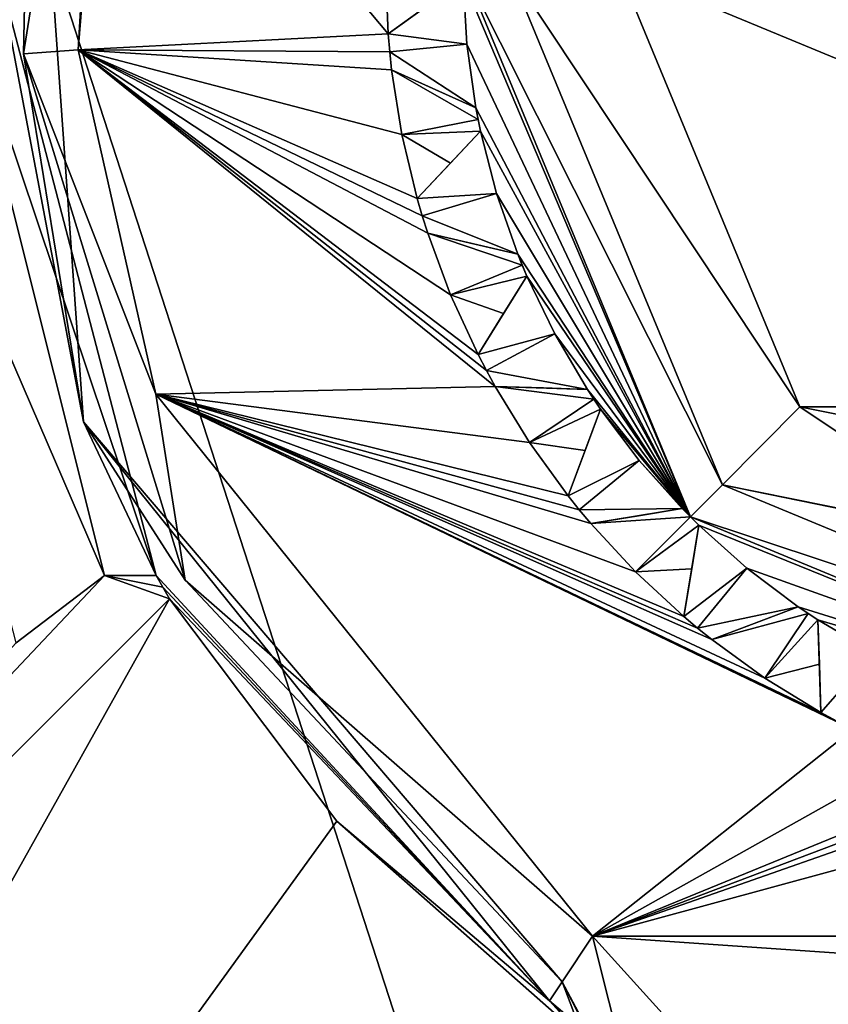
# Model space of a CAD drawing. Header units: millimetres. Extents: x -50 to 50, y -120 to 419.
# Tile 38 of 241: x -7.86 to -2.65, y -6.68 to -0.33. Entities that reach past the tile are written whole.
import ezdxf

# ---------------------------------------------------------------- set-up
doc = ezdxf.new("R2010")
doc.units = ezdxf.units.MM
doc.header["$LTSCALE"] = 81.481481
for name, color, linetype in [('1011', 7, 'CONTINUOUS'), ('1039', 7, 'CONTINUOUS'), ('1040', 7, 'CONTINUOUS'), ('1041', 7, 'CONTINUOUS'), ('1042', 7, 'CONTINUOUS'), ('1043', 7, 'CONTINUOUS'), ('1044', 7, 'CONTINUOUS'), ('208', 7, 'CONTINUOUS'), ('210', 7, 'CONTINUOUS'), ('211', 7, 'CONTINUOUS'), ('212', 7, 'CONTINUOUS'), ('291', 7, 'CONTINUOUS'), ('293', 7, 'CONTINUOUS'), ('294', 7, 'CONTINUOUS'), ('295', 7, 'CONTINUOUS'), ('296', 7, 'CONTINUOUS'), ('297', 7, 'CONTINUOUS'), ('298', 7, 'CONTINUOUS'), ('299', 7, 'CONTINUOUS'), ('300', 7, 'CONTINUOUS'), ('301', 7, 'CONTINUOUS'), ('302', 7, 'CONTINUOUS'), ('303', 7, 'CONTINUOUS'), ('304', 7, 'CONTINUOUS'), ('305', 7, 'CONTINUOUS'), ('306', 7, 'CONTINUOUS'), ('307', 7, 'CONTINUOUS'), ('308', 7, 'CONTINUOUS'), ('309', 7, 'CONTINUOUS'), ('310', 7, 'CONTINUOUS'), ('311', 7, 'CONTINUOUS'), ('312', 7, 'CONTINUOUS'), ('313', 7, 'CONTINUOUS'), ('314', 7, 'CONTINUOUS'), ('487', 7, 'CONTINUOUS'), ('497', 7, 'CONTINUOUS'), ('522', 7, 'CONTINUOUS'), ('810', 7, 'CONTINUOUS'), ('821', 7, 'CONTINUOUS'), ('962', 7, 'CONTINUOUS'), ('963', 7, 'CONTINUOUS')]:
    doc.layers.add(name, color=color, linetype=linetype)

msp = doc.modelspace()

# ---------------------------------------------------------------- linework, layer by layer
at = {"layer": '1011', "linetype": 'CONTINUOUS'}
for points in [[(-4, 0, 69), (4, 0, 69), (2.8309, -2.826, 69), (-4, 0, 69)], [(-4, 0, 69), (2.8309, -2.826, 69), (-2.8309, -2.826, 69), (-4, 0, 69)], [(2.8309, -2.826, 69), (1.5323, -3.6949, 69), (-2.8309, -2.826, 69), (2.8309, -2.826, 69)], [(1.5323, -3.6949, 69), (-1.5323, -3.6949, 69), (-2.8309, -2.826, 69), (1.5323, -3.6949, 69)]]:
    msp.add_3dface(points, dxfattribs=at)
at = {"layer": '1039', "linetype": 'CONTINUOUS'}
for points in [[(-3.3986, -4.3243, 43), (-2.841, -4.1145, 43.5), (-2.7779, -4.1573, 43.5), (-3.3986, -4.3243, 43)], [(-2.841, -4.1145, 43.5), (-3.3986, -4.3243, 43), (-3.1068, -4.2145, 43.2642), (-2.841, -4.1145, 43.5)], [(-3.0556, -4.5731, 43), (-3.3986, -4.3243, 43), (-2.7779, -4.1573, 43.5), (-3.0556, -4.5731, 43)], [(-3.0556, -4.5731, 43), (-2.7779, -4.1573, 43.5), (-2.7141, -4.1993, 43.5), (-3.0556, -4.5731, 43)], [(-3.0556, -4.5731, 43), (-2.7141, -4.1993, 43.5), (-2.7048, -4.4831, 43.2642), (-3.0556, -4.5731, 43)], [(-2.6946, -4.7947, 43), (-3.0556, -4.5731, 43), (-2.7048, -4.4831, 43.2642), (-2.6946, -4.7947, 43)]]:
    msp.add_3dface(points, dxfattribs=at)
at = {"layer": '1040', "linetype": 'CONTINUOUS'}
for points in [[(-4.1769, -3.5782, 43), (-3.5891, -3.4811, 43.5), (-3.5355, -3.5355, 43.5), (-4.1769, -3.5782, 43)], [(-3.5891, -3.4811, 43.5), (-4.1769, -3.5782, 43), (-3.8693, -3.5274, 43.2642), (-3.5891, -3.4811, 43.5)], [(-3.8891, -3.8891, 43), (-4.1769, -3.5782, 43), (-3.5355, -3.5355, 43.5), (-3.8891, -3.8891, 43)], [(-3.8891, -3.8891, 43), (-3.5355, -3.5355, 43.5), (-3.4811, -3.5891, 43.5), (-3.8891, -3.8891, 43)], [(-3.8891, -3.8891, 43), (-3.4811, -3.5891, 43.5), (-3.5274, -3.8692, 43.2642), (-3.8891, -3.8891, 43)], [(-3.5782, -4.1769, 43), (-3.8891, -3.8891, 43), (-3.5274, -3.8692, 43.2642), (-3.5782, -4.1769, 43)]]:
    msp.add_3dface(points, dxfattribs=at)
at = {"layer": '1041', "linetype": 'CONTINUOUS'}
for points in [[(-4.5731, -3.0556, 43), (-4.7947, -2.6946, 43), (-4.1573, -2.7779, 43.5), (-4.5731, -3.0556, 43)], [(-4.7947, -2.6946, 43), (-4.1993, -2.7141, 43.5), (-4.1573, -2.7779, 43.5), (-4.7947, -2.6946, 43)], [(-4.1993, -2.7141, 43.5), (-4.7947, -2.6946, 43), (-4.4831, -2.7048, 43.2642), (-4.1993, -2.7141, 43.5)], [(-4.5731, -3.0556, 43), (-4.1573, -2.7779, 43.5), (-4.1145, -2.841, 43.5), (-4.5731, -3.0556, 43)], [(-4.5731, -3.0556, 43), (-4.1145, -2.841, 43.5), (-4.2145, -3.1067, 43.2642), (-4.5731, -3.0556, 43)], [(-4.3243, -3.3986, 43), (-4.5731, -3.0556, 43), (-4.2145, -3.1067, 43.2642), (-4.3243, -3.3986, 43)]]:
    msp.add_3dface(points, dxfattribs=at)
at = {"layer": '1042', "linetype": 'CONTINUOUS'}
for points in [[(-5.0813, -2.1048, 43), (-5.2283, -1.7074, 43), (-4.6194, -1.9134, 43.5), (-5.0813, -2.1048, 43)], [(-5.2283, -1.7074, 43), (-4.6481, -1.8427, 43.5), (-4.6194, -1.9134, 43.5), (-5.2283, -1.7074, 43)], [(-4.6481, -1.8427, 43.5), (-5.2283, -1.7074, 43), (-4.9247, -1.7782, 43.2642), (-4.6481, -1.8427, 43.5)], [(-5.0813, -2.1048, 43), (-4.6194, -1.9134, 43.5), (-4.5896, -1.9837, 43.5), (-5.0813, -2.1048, 43)], [(-5.0813, -2.1048, 43), (-4.5896, -1.9837, 43.5), (-4.7396, -2.2248, 43.2642), (-5.0813, -2.1048, 43)], [(-4.9043, -2.4896, 43), (-5.0813, -2.1048, 43), (-4.7396, -2.2248, 43.2642), (-4.9043, -2.4896, 43)]]:
    msp.add_3dface(points, dxfattribs=at)
at = {"layer": '1043', "linetype": 'CONTINUOUS'}
for points in [[(-5.3943, -1.073, 43), (-5.4609, -0.6546, 43), (-4.9039, -0.9755, 43.5), (-5.3943, -1.073, 43)], [(-5.4609, -0.6546, 43), (-4.9182, -0.9005, 43.5), (-4.9039, -0.9755, 43.5), (-5.4609, -0.6546, 43)], [(-4.9182, -0.9005, 43.5), (-5.4609, -0.6546, 43), (-5.1769, -0.7833, 43.2642), (-4.9182, -0.9005, 43.5)], [(-5.3943, -1.073, 43), (-4.9039, -0.9755, 43.5), (-4.8885, -1.0502, 43.5), (-5.3943, -1.073, 43)], [(-5.3943, -1.073, 43), (-4.8885, -1.0502, 43.5), (-5.0826, -1.2574, 43.2642), (-5.3943, -1.073, 43)], [(-5.2957, -1.485, 43), (-5.3943, -1.073, 43), (-5.0826, -1.2574, 43.2642), (-5.2957, -1.485, 43)]]:
    msp.add_3dface(points, dxfattribs=at)
at = {"layer": '1044', "linetype": 'CONTINUOUS'}
msp.add_3dface([(-5.4837, -0.4234, 43), (-5.5, 0, 43), (-5.2302, -0.2417, 43.2642), (-5.4837, -0.4234, 43)], dxfattribs=at)
at = {"layer": '208', "linetype": 'CONTINUOUS'}
for points in [[(0, -23.5, 71), (0, 23.5, 71), (-13.8066, 19.0165, 71), (0, -23.5, 71)], [(-13.8066, -19.0165, 71), (0, -23.5, 71), (-13.8066, 19.0165, 71), (-13.8066, -19.0165, 71)]]:
    msp.add_3dface(points, dxfattribs=at)
at = {"layer": '210', "linetype": 'CONTINUOUS'}
for points in [[(-7.4814, -0.5272, 43), (-7.2958, 1.738, 43), (-5.4837, -0.4234, 43), (-7.4814, -0.5272, 43)], [(-5.4837, -0.4234, 43), (-7.2958, 1.738, 43), (-5.5, 0, 43), (-5.4837, -0.4234, 43)], [(-5.4735, -0.5391, 43), (-7.4814, -0.5272, 43), (-5.4837, -0.4234, 43), (-5.4735, -0.5391, 43)], [(-6.98, -2.7439, 43), (-7.4814, -0.5272, 43), (-4.7947, -2.6946, 43), (-6.98, -2.7439, 43)], [(-4.7947, -2.6946, 43), (-7.4814, -0.5272, 43), (-4.8506, -2.5927, 43), (-4.7947, -2.6946, 43)], [(-4.8506, -2.5927, 43), (-7.4814, -0.5272, 43), (-4.9043, -2.4896, 43), (-4.8506, -2.5927, 43)], [(-4.9043, -2.4896, 43), (-7.4814, -0.5272, 43), (-5.0813, -2.1048, 43), (-4.9043, -2.4896, 43)], [(-5.0813, -2.1048, 43), (-7.4814, -0.5272, 43), (-5.2283, -1.7074, 43), (-5.0813, -2.1048, 43)], [(-5.2283, -1.7074, 43), (-7.4814, -0.5272, 43), (-5.2632, -1.5966, 43), (-5.2283, -1.7074, 43)], [(-5.2632, -1.5966, 43), (-7.4814, -0.5272, 43), (-5.2957, -1.485, 43), (-5.2632, -1.5966, 43)], [(-5.2957, -1.485, 43), (-7.4814, -0.5272, 43), (-5.3943, -1.073, 43), (-5.2957, -1.485, 43)], [(-5.3943, -1.073, 43), (-7.4814, -0.5272, 43), (-5.4609, -0.6546, 43), (-5.3943, -1.073, 43)], [(-5.4609, -0.6546, 43), (-7.4814, -0.5272, 43), (-5.4735, -0.5391, 43), (-5.4609, -0.6546, 43)], [(-4.5731, -3.0556, 43), (-6.98, -2.7439, 43), (-4.7947, -2.6946, 43), (-4.5731, -3.0556, 43)], [(-4.1667, -6.2361, 43), (-6.98, -2.7439, 43), (-2.4896, -4.9043, 43), (-4.1667, -6.2361, 43)], [(-2.4896, -4.9043, 43), (-6.98, -2.7439, 43), (-2.5927, -4.8506, 43), (-2.4896, -4.9043, 43)], [(-2.5927, -4.8506, 43), (-6.98, -2.7439, 43), (-2.6946, -4.7947, 43), (-2.5927, -4.8506, 43)], [(-2.6946, -4.7947, 43), (-6.98, -2.7439, 43), (-3.0556, -4.5731, 43), (-2.6946, -4.7947, 43)], [(-3.0556, -4.5731, 43), (-6.98, -2.7439, 43), (-3.3986, -4.3243, 43), (-3.0556, -4.5731, 43)], [(-3.3986, -4.3243, 43), (-6.98, -2.7439, 43), (-3.4892, -4.2516, 43), (-3.3986, -4.3243, 43)], [(-3.4892, -4.2516, 43), (-6.98, -2.7439, 43), (-3.5782, -4.1769, 43), (-3.4892, -4.2516, 43)], [(-3.5782, -4.1769, 43), (-6.98, -2.7439, 43), (-3.8891, -3.8891, 43), (-3.5782, -4.1769, 43)], [(-3.8891, -3.8891, 43), (-6.98, -2.7439, 43), (-4.1769, -3.5782, 43), (-3.8891, -3.8891, 43)], [(-4.1769, -3.5782, 43), (-6.98, -2.7439, 43), (-4.2516, -3.4892, 43), (-4.1769, -3.5782, 43)], [(-4.2516, -3.4892, 43), (-6.98, -2.7439, 43), (-4.3243, -3.3986, 43), (-4.2516, -3.4892, 43)], [(-4.3243, -3.3986, 43), (-6.98, -2.7439, 43), (-4.5731, -3.0556, 43), (-4.3243, -3.3986, 43)], [(-2.1048, -5.0813, 43), (-4.1667, -6.2361, 43), (-2.4896, -4.9043, 43), (-2.1048, -5.0813, 43)], [(-1.7074, -5.2283, 43), (-4.1667, -6.2361, 43), (-2.1048, -5.0813, 43), (-1.7074, -5.2283, 43)], [(-1.5966, -5.2632, 43), (-4.1667, -6.2361, 43), (-1.7074, -5.2283, 43), (-1.5966, -5.2632, 43)], [(-1.485, -5.2957, 43), (-4.1667, -6.2361, 43), (-1.5966, -5.2632, 43), (-1.485, -5.2957, 43)], [(-1.073, -5.3943, 43), (-4.1667, -6.2361, 43), (-1.485, -5.2957, 43), (-1.073, -5.3943, 43)], [(4.1667, -6.2361, 43), (-4.1667, -6.2361, 43), (-1.073, -5.3943, 43), (4.1667, -6.2361, 43)], [(-3.6771, -6.7762, 43), (-4.1667, -6.2361, 43), (3.6771, -6.7762, 43), (-3.6771, -6.7762, 43)], [(3.6771, -6.7762, 43), (-4.1667, -6.2361, 43), (4.1667, -6.2361, 43), (3.6771, -6.7762, 43)]]:
    msp.add_3dface(points, dxfattribs=at)
at = {"layer": '211', "linetype": 'CONTINUOUS'}
for points in [[(-7.4465, -2.9239, 43.5), (-8, 0, 68), (-7.783, 1.8507, 43.5), (-7.4465, -2.9239, 43.5)], [(-6.9775, -3.9134, 68), (-8, 0, 68), (-7.4465, -2.9239, 43.5), (-6.9775, -3.9134, 68)], [(-4.4444, -6.6518, 43.5), (-6.9775, -3.9134, 68), (-7.4465, -2.9239, 43.5), (-4.4444, -6.6518, 43.5)], [(-6.9349, -3.9884, 67.7505), (-6.9775, -3.9134, 68), (-4.4444, -6.6518, 43.5), (-6.9349, -3.9884, 67.7505)], [(-6.8914, -4.063, 67.5), (-6.9349, -3.9884, 67.7505), (-4.4444, -6.6518, 43.5), (-6.8914, -4.063, 67.5)], [(-5.8139, -5.4954, 67.5), (-6.8914, -4.063, 67.5), (-4.4444, -6.6518, 43.5), (-5.8139, -5.4954, 67.5)], [(-4.4444, -6.6518, 67.5), (-5.8139, -5.4954, 67.5), (-4.4444, -6.6518, 43.5), (-4.4444, -6.6518, 67.5)]]:
    msp.add_3dface(points, dxfattribs=at)
at = {"layer": '212', "linetype": 'CONTINUOUS'}
for points in [[(-5, 0, 68), (-3.5355, -3.5355, 68), (-4.9994, -0.0763, 55), (-5, 0, 68)], [(-4.9994, -0.0763, 55), (-3.5355, -3.5355, 68), (-4.9759, -0.4901, 55), (-4.9994, -0.0763, 55)], [(-4.9759, -0.4901, 55), (-3.5355, -3.5355, 68), (-4.9182, -0.9005, 55), (-4.9759, -0.4901, 55)], [(-4.9182, -0.9005, 55), (-3.5355, -3.5355, 68), (-4.8885, -1.0502, 55), (-4.9182, -0.9005, 55)], [(-4.9182, -0.9005, 43.5), (-4.9182, -0.9005, 55), (-4.8885, -1.0502, 55), (-4.9182, -0.9005, 43.5)], [(-4.9039, -0.9755, 43.5), (-4.9182, -0.9005, 43.5), (-4.8885, -1.0502, 55), (-4.9039, -0.9755, 43.5)], [(-4.8885, -1.0502, 43.5), (-4.9039, -0.9755, 43.5), (-4.8885, -1.0502, 55), (-4.8885, -1.0502, 43.5)], [(-4.8885, -1.0502, 55), (-3.5355, -3.5355, 68), (-4.7847, -1.4514, 55), (-4.8885, -1.0502, 55)], [(-4.7847, -1.4514, 55), (-3.5355, -3.5355, 68), (-4.6481, -1.8427, 55), (-4.7847, -1.4514, 55)], [(-4.6481, -1.8427, 55), (-3.5355, -3.5355, 68), (-4.5896, -1.9837, 55), (-4.6481, -1.8427, 55)], [(-4.6481, -1.8427, 43.5), (-4.6481, -1.8427, 55), (-4.5896, -1.9837, 55), (-4.6481, -1.8427, 43.5)], [(-4.6194, -1.9134, 43.5), (-4.6481, -1.8427, 43.5), (-4.5896, -1.9837, 55), (-4.6194, -1.9134, 43.5)], [(-4.5896, -1.9837, 43.5), (-4.6194, -1.9134, 43.5), (-4.5896, -1.9837, 55), (-4.5896, -1.9837, 43.5)], [(-4.5896, -1.9837, 55), (-3.5355, -3.5355, 68), (-4.4096, -2.357, 55), (-4.5896, -1.9837, 55)], [(-4.4096, -2.357, 55), (-3.5355, -3.5355, 68), (-4.1993, -2.7141, 55), (-4.4096, -2.357, 55)], [(-4.1993, -2.7141, 55), (-3.5355, -3.5355, 68), (-4.1145, -2.841, 55), (-4.1993, -2.7141, 55)], [(-4.1993, -2.7141, 43.5), (-4.1993, -2.7141, 55), (-4.1145, -2.841, 55), (-4.1993, -2.7141, 43.5)], [(-4.1573, -2.7779, 43.5), (-4.1993, -2.7141, 43.5), (-4.1145, -2.841, 55), (-4.1573, -2.7779, 43.5)], [(-4.1145, -2.841, 43.5), (-4.1573, -2.7779, 43.5), (-4.1145, -2.841, 55), (-4.1145, -2.841, 43.5)], [(-4.1145, -2.841, 55), (-3.5355, -3.5355, 68), (-3.8651, -3.172, 55), (-4.1145, -2.841, 55)], [(-3.8651, -3.172, 55), (-3.5355, -3.5355, 68), (-3.5891, -3.4811, 55), (-3.8651, -3.172, 55)], [(-3.5891, -3.4811, 55), (-3.5355, -3.5355, 68), (-3.5891, -3.4811, 43.5), (-3.5891, -3.4811, 55)], [(-3.5891, -3.4811, 43.5), (-3.5355, -3.5355, 68), (-3.5355, -3.5355, 43.5), (-3.5891, -3.4811, 43.5)], [(-3.5355, -3.5355, 68), (0, -5, 68), (-3.4811, -3.5891, 55), (-3.5355, -3.5355, 68)], [(-3.5355, -3.5355, 43.5), (-3.5355, -3.5355, 68), (-3.4811, -3.5891, 55), (-3.5355, -3.5355, 43.5)], [(-3.4811, -3.5891, 43.5), (-3.5355, -3.5355, 43.5), (-3.4811, -3.5891, 55), (-3.4811, -3.5891, 43.5)], [(-3.4811, -3.5891, 55), (0, -5, 68), (-3.172, -3.8651, 55), (-3.4811, -3.5891, 55)], [(-3.172, -3.8651, 55), (0, -5, 68), (-2.841, -4.1145, 55), (-3.172, -3.8651, 55)], [(-2.841, -4.1145, 55), (0, -5, 68), (-2.7141, -4.1993, 55), (-2.841, -4.1145, 55)], [(-2.841, -4.1145, 43.5), (-2.841, -4.1145, 55), (-2.7141, -4.1993, 55), (-2.841, -4.1145, 43.5)], [(-2.7779, -4.1573, 43.5), (-2.841, -4.1145, 43.5), (-2.7141, -4.1993, 55), (-2.7779, -4.1573, 43.5)], [(-2.7141, -4.1993, 43.5), (-2.7779, -4.1573, 43.5), (-2.7141, -4.1993, 55), (-2.7141, -4.1993, 43.5)], [(-2.7141, -4.1993, 55), (0, -5, 68), (-2.357, -4.4096, 55), (-2.7141, -4.1993, 55)]]:
    msp.add_3dface(points, dxfattribs=at)
at = {"layer": '291', "linetype": 'CONTINUOUS'}
for points in [[(-2.7141, -4.1993, 55), (-2.357, -4.4096, 55), (-2.6946, -4.7947, 55), (-2.7141, -4.1993, 55)], [(-2.6946, -4.7947, 55), (-2.357, -4.4096, 55), (-2.5927, -4.8506, 55), (-2.6946, -4.7947, 55)]]:
    msp.add_3dface(points, dxfattribs=at)
at = {"layer": '293', "linetype": 'CONTINUOUS'}
for points in [[(-2.5927, -4.8506, 43), (-2.6946, -4.7947, 43), (-2.5927, -4.8506, 55), (-2.5927, -4.8506, 43)], [(-2.6946, -4.7947, 43), (-2.6946, -4.7947, 55), (-2.5927, -4.8506, 55), (-2.6946, -4.7947, 43)]]:
    msp.add_3dface(points, dxfattribs=at)
at = {"layer": '294', "linetype": 'CONTINUOUS'}
for points in [[(-2.6946, -4.7947, 43), (-2.7141, -4.1993, 55), (-2.6946, -4.7947, 55), (-2.6946, -4.7947, 43)], [(-2.7141, -4.1993, 55), (-2.6946, -4.7947, 43), (-2.7048, -4.4831, 43.2642), (-2.7141, -4.1993, 55)], [(-2.7141, -4.1993, 43.5), (-2.7141, -4.1993, 55), (-2.7048, -4.4831, 43.2642), (-2.7141, -4.1993, 43.5)]]:
    msp.add_3dface(points, dxfattribs=at)
at = {"layer": '295', "linetype": 'CONTINUOUS'}
for points in [[(-3.4811, -3.5891, 55), (-3.172, -3.8651, 55), (-3.5782, -4.1769, 55), (-3.4811, -3.5891, 55)], [(-3.5782, -4.1769, 55), (-3.172, -3.8651, 55), (-3.4892, -4.2516, 55), (-3.5782, -4.1769, 55)], [(-3.172, -3.8651, 55), (-2.841, -4.1145, 55), (-3.4892, -4.2516, 55), (-3.172, -3.8651, 55)], [(-3.4892, -4.2516, 55), (-2.841, -4.1145, 55), (-3.3986, -4.3243, 55), (-3.4892, -4.2516, 55)]]:
    msp.add_3dface(points, dxfattribs=at)
at = {"layer": '296', "linetype": 'CONTINUOUS'}
for points in [[(-2.841, -4.1145, 55), (-2.841, -4.1145, 43.5), (-3.3986, -4.3243, 55), (-2.841, -4.1145, 55)], [(-3.3986, -4.3243, 55), (-2.841, -4.1145, 43.5), (-3.1068, -4.2145, 43.2642), (-3.3986, -4.3243, 55)], [(-3.3986, -4.3243, 43), (-3.3986, -4.3243, 55), (-3.1068, -4.2145, 43.2642), (-3.3986, -4.3243, 43)]]:
    msp.add_3dface(points, dxfattribs=at)
at = {"layer": '297', "linetype": 'CONTINUOUS'}
for points in [[(-3.4892, -4.2516, 43), (-3.5782, -4.1769, 43), (-3.4892, -4.2516, 55), (-3.4892, -4.2516, 43)], [(-3.5782, -4.1769, 43), (-3.5782, -4.1769, 55), (-3.4892, -4.2516, 55), (-3.5782, -4.1769, 43)], [(-3.3986, -4.3243, 43), (-3.4892, -4.2516, 43), (-3.3986, -4.3243, 55), (-3.3986, -4.3243, 43)], [(-3.4892, -4.2516, 43), (-3.4892, -4.2516, 55), (-3.3986, -4.3243, 55), (-3.4892, -4.2516, 43)]]:
    msp.add_3dface(points, dxfattribs=at)
at = {"layer": '298', "linetype": 'CONTINUOUS'}
for points in [[(-3.5782, -4.1769, 43), (-3.4811, -3.5891, 55), (-3.5782, -4.1769, 55), (-3.5782, -4.1769, 43)], [(-3.4811, -3.5891, 55), (-3.5782, -4.1769, 43), (-3.5274, -3.8692, 43.2642), (-3.4811, -3.5891, 55)], [(-3.4811, -3.5891, 43.5), (-3.4811, -3.5891, 55), (-3.5274, -3.8692, 43.2642), (-3.4811, -3.5891, 43.5)]]:
    msp.add_3dface(points, dxfattribs=at)
at = {"layer": '299', "linetype": 'CONTINUOUS'}
for points in [[(-4.1145, -2.841, 55), (-3.8651, -3.172, 55), (-4.3243, -3.3986, 55), (-4.1145, -2.841, 55)], [(-4.3243, -3.3986, 55), (-3.8651, -3.172, 55), (-4.2516, -3.4892, 55), (-4.3243, -3.3986, 55)], [(-3.8651, -3.172, 55), (-3.5891, -3.4811, 55), (-4.2516, -3.4892, 55), (-3.8651, -3.172, 55)], [(-4.2516, -3.4892, 55), (-3.5891, -3.4811, 55), (-4.1769, -3.5782, 55), (-4.2516, -3.4892, 55)]]:
    msp.add_3dface(points, dxfattribs=at)
at = {"layer": '300', "linetype": 'CONTINUOUS'}
for points in [[(-3.5891, -3.4811, 55), (-3.5891, -3.4811, 43.5), (-4.1769, -3.5782, 55), (-3.5891, -3.4811, 55)], [(-4.1769, -3.5782, 55), (-3.5891, -3.4811, 43.5), (-3.8693, -3.5274, 43.2642), (-4.1769, -3.5782, 55)], [(-4.1769, -3.5782, 43), (-4.1769, -3.5782, 55), (-3.8693, -3.5274, 43.2642), (-4.1769, -3.5782, 43)]]:
    msp.add_3dface(points, dxfattribs=at)
at = {"layer": '301', "linetype": 'CONTINUOUS'}
for points in [[(-4.2516, -3.4892, 43), (-4.3243, -3.3986, 43), (-4.2516, -3.4892, 55), (-4.2516, -3.4892, 43)], [(-4.3243, -3.3986, 43), (-4.3243, -3.3986, 55), (-4.2516, -3.4892, 55), (-4.3243, -3.3986, 43)], [(-4.1769, -3.5782, 43), (-4.2516, -3.4892, 43), (-4.1769, -3.5782, 55), (-4.1769, -3.5782, 43)], [(-4.2516, -3.4892, 43), (-4.2516, -3.4892, 55), (-4.1769, -3.5782, 55), (-4.2516, -3.4892, 43)]]:
    msp.add_3dface(points, dxfattribs=at)
at = {"layer": '302', "linetype": 'CONTINUOUS'}
for points in [[(-4.3243, -3.3986, 43), (-4.1145, -2.841, 55), (-4.3243, -3.3986, 55), (-4.3243, -3.3986, 43)], [(-4.1145, -2.841, 55), (-4.3243, -3.3986, 43), (-4.2145, -3.1067, 43.2642), (-4.1145, -2.841, 55)], [(-4.1145, -2.841, 43.5), (-4.1145, -2.841, 55), (-4.2145, -3.1067, 43.2642), (-4.1145, -2.841, 43.5)]]:
    msp.add_3dface(points, dxfattribs=at)
at = {"layer": '303', "linetype": 'CONTINUOUS'}
for points in [[(-4.5896, -1.9837, 55), (-4.4096, -2.357, 55), (-4.9043, -2.4896, 55), (-4.5896, -1.9837, 55)], [(-4.9043, -2.4896, 55), (-4.4096, -2.357, 55), (-4.8506, -2.5927, 55), (-4.9043, -2.4896, 55)], [(-4.4096, -2.357, 55), (-4.1993, -2.7141, 55), (-4.8506, -2.5927, 55), (-4.4096, -2.357, 55)], [(-4.8506, -2.5927, 55), (-4.1993, -2.7141, 55), (-4.7947, -2.6946, 55), (-4.8506, -2.5927, 55)]]:
    msp.add_3dface(points, dxfattribs=at)
at = {"layer": '304', "linetype": 'CONTINUOUS'}
for points in [[(-4.7947, -2.6946, 43), (-4.7947, -2.6946, 55), (-4.4831, -2.7048, 43.2642), (-4.7947, -2.6946, 43)], [(-4.1993, -2.7141, 55), (-4.1993, -2.7141, 43.5), (-4.7947, -2.6946, 55), (-4.1993, -2.7141, 55)], [(-4.7947, -2.6946, 55), (-4.1993, -2.7141, 43.5), (-4.4831, -2.7048, 43.2642), (-4.7947, -2.6946, 55)]]:
    msp.add_3dface(points, dxfattribs=at)
at = {"layer": '305', "linetype": 'CONTINUOUS'}
for points in [[(-4.8506, -2.5927, 43), (-4.9043, -2.4896, 43), (-4.8506, -2.5927, 55), (-4.8506, -2.5927, 43)], [(-4.9043, -2.4896, 43), (-4.9043, -2.4896, 55), (-4.8506, -2.5927, 55), (-4.9043, -2.4896, 43)], [(-4.7947, -2.6946, 43), (-4.8506, -2.5927, 43), (-4.7947, -2.6946, 55), (-4.7947, -2.6946, 43)], [(-4.8506, -2.5927, 43), (-4.8506, -2.5927, 55), (-4.7947, -2.6946, 55), (-4.8506, -2.5927, 43)]]:
    msp.add_3dface(points, dxfattribs=at)
at = {"layer": '306', "linetype": 'CONTINUOUS'}
for points in [[(-4.9043, -2.4896, 43), (-4.5896, -1.9837, 55), (-4.9043, -2.4896, 55), (-4.9043, -2.4896, 43)], [(-4.5896, -1.9837, 55), (-4.9043, -2.4896, 43), (-4.7396, -2.2248, 43.2642), (-4.5896, -1.9837, 55)], [(-4.5896, -1.9837, 43.5), (-4.5896, -1.9837, 55), (-4.7396, -2.2248, 43.2642), (-4.5896, -1.9837, 43.5)]]:
    msp.add_3dface(points, dxfattribs=at)
at = {"layer": '307', "linetype": 'CONTINUOUS'}
for points in [[(-4.8885, -1.0502, 55), (-4.7847, -1.4514, 55), (-5.2957, -1.485, 55), (-4.8885, -1.0502, 55)], [(-5.2957, -1.485, 55), (-4.7847, -1.4514, 55), (-5.2632, -1.5966, 55), (-5.2957, -1.485, 55)], [(-4.7847, -1.4514, 55), (-4.6481, -1.8427, 55), (-5.2632, -1.5966, 55), (-4.7847, -1.4514, 55)], [(-5.2632, -1.5966, 55), (-4.6481, -1.8427, 55), (-5.2283, -1.7074, 55), (-5.2632, -1.5966, 55)]]:
    msp.add_3dface(points, dxfattribs=at)
at = {"layer": '308', "linetype": 'CONTINUOUS'}
for points in [[(-5.2283, -1.7074, 43), (-5.2283, -1.7074, 55), (-4.9247, -1.7782, 43.2642), (-5.2283, -1.7074, 43)], [(-4.6481, -1.8427, 55), (-4.6481, -1.8427, 43.5), (-5.2283, -1.7074, 55), (-4.6481, -1.8427, 55)], [(-5.2283, -1.7074, 55), (-4.6481, -1.8427, 43.5), (-4.9247, -1.7782, 43.2642), (-5.2283, -1.7074, 55)]]:
    msp.add_3dface(points, dxfattribs=at)
at = {"layer": '309', "linetype": 'CONTINUOUS'}
for points in [[(-5.2632, -1.5966, 43), (-5.2957, -1.485, 43), (-5.2632, -1.5966, 55), (-5.2632, -1.5966, 43)], [(-5.2957, -1.485, 43), (-5.2957, -1.485, 55), (-5.2632, -1.5966, 55), (-5.2957, -1.485, 43)], [(-5.2283, -1.7074, 43), (-5.2632, -1.5966, 43), (-5.2283, -1.7074, 55), (-5.2283, -1.7074, 43)], [(-5.2632, -1.5966, 43), (-5.2632, -1.5966, 55), (-5.2283, -1.7074, 55), (-5.2632, -1.5966, 43)]]:
    msp.add_3dface(points, dxfattribs=at)
at = {"layer": '310', "linetype": 'CONTINUOUS'}
for points in [[(-5.2957, -1.485, 43), (-4.8885, -1.0502, 55), (-5.2957, -1.485, 55), (-5.2957, -1.485, 43)], [(-4.8885, -1.0502, 55), (-5.2957, -1.485, 43), (-5.0826, -1.2574, 43.2642), (-4.8885, -1.0502, 55)], [(-4.8885, -1.0502, 43.5), (-4.8885, -1.0502, 55), (-5.0826, -1.2574, 43.2642), (-4.8885, -1.0502, 43.5)]]:
    msp.add_3dface(points, dxfattribs=at)
at = {"layer": '311', "linetype": 'CONTINUOUS'}
for points in [[(-4.9994, -0.0763, 55), (-4.9759, -0.4901, 55), (-5.4837, -0.4234, 55), (-4.9994, -0.0763, 55)], [(-5.4837, -0.4234, 55), (-4.9759, -0.4901, 55), (-5.4735, -0.5391, 55), (-5.4837, -0.4234, 55)], [(-4.9759, -0.4901, 55), (-4.9182, -0.9005, 55), (-5.4735, -0.5391, 55), (-4.9759, -0.4901, 55)], [(-5.4735, -0.5391, 55), (-4.9182, -0.9005, 55), (-5.4609, -0.6546, 55), (-5.4735, -0.5391, 55)]]:
    msp.add_3dface(points, dxfattribs=at)
at = {"layer": '312', "linetype": 'CONTINUOUS'}
for points in [[(-5.4609, -0.6546, 43), (-5.4609, -0.6546, 55), (-5.1769, -0.7833, 43.2642), (-5.4609, -0.6546, 43)], [(-4.9182, -0.9005, 55), (-4.9182, -0.9005, 43.5), (-5.4609, -0.6546, 55), (-4.9182, -0.9005, 55)], [(-5.4609, -0.6546, 55), (-4.9182, -0.9005, 43.5), (-5.1769, -0.7833, 43.2642), (-5.4609, -0.6546, 55)]]:
    msp.add_3dface(points, dxfattribs=at)
at = {"layer": '313', "linetype": 'CONTINUOUS'}
for points in [[(-5.4735, -0.5391, 43), (-5.4837, -0.4234, 43), (-5.4735, -0.5391, 55), (-5.4735, -0.5391, 43)], [(-5.4837, -0.4234, 43), (-5.4837, -0.4234, 55), (-5.4735, -0.5391, 55), (-5.4837, -0.4234, 43)], [(-5.4609, -0.6546, 43), (-5.4735, -0.5391, 43), (-5.4609, -0.6546, 55), (-5.4609, -0.6546, 43)], [(-5.4735, -0.5391, 43), (-5.4735, -0.5391, 55), (-5.4609, -0.6546, 55), (-5.4735, -0.5391, 43)]]:
    msp.add_3dface(points, dxfattribs=at)
at = {"layer": '314', "linetype": 'CONTINUOUS'}
for points in [[(-5.4837, -0.4234, 43), (-4.9994, -0.0763, 55), (-5.4837, -0.4234, 55), (-5.4837, -0.4234, 43)], [(-4.9994, -0.0763, 55), (-5.4837, -0.4234, 43), (-5.2302, -0.2417, 43.2642), (-4.9994, -0.0763, 55)]]:
    msp.add_3dface(points, dxfattribs=at)
at = {"layer": '487', "linetype": 'CONTINUOUS'}
for points in [[(-8.2929, 0, 68.7071), (-7.3114, -3.9138, 68.7073), (-9, 0, 69), (-8.2929, 0, 68.7071)], [(-9, 0, 69), (-7.3114, -3.9138, 68.7073), (-7.8813, -4.3457, 69), (-9, 0, 69)], [(-8, 0, 68), (-6.9775, -3.9134, 68), (-8.2929, 0, 68.7071), (-8, 0, 68)], [(-8.2929, 0, 68.7071), (-6.9775, -3.9134, 68), (-7.3114, -3.9138, 68.7073), (-8.2929, 0, 68.7071)]]:
    msp.add_3dface(points, dxfattribs=at)
at = {"layer": '497', "linetype": 'CONTINUOUS'}
for points in [[(-3.5355, -3.5355, 68), (-5, 0, 68), (-3.3284, -3.3284, 68.7071), (-3.5355, -3.5355, 68)], [(-5, 0, 68), (-4.7071, 0, 68.7071), (-3.3284, -3.3284, 68.7071), (-5, 0, 68)], [(-4.7071, 0, 68.7071), (-4, 0, 69), (-2.8309, -2.826, 69), (-4.7071, 0, 68.7071)], [(-3.3284, -3.3284, 68.7071), (-4.7071, 0, 68.7071), (-2.8309, -2.826, 69), (-3.3284, -3.3284, 68.7071)], [(-1.5323, -3.6949, 69), (-3.3284, -3.3284, 68.7071), (-2.8309, -2.826, 69), (-1.5323, -3.6949, 69)], [(-3.5355, -3.5355, 68), (-3.3284, -3.3284, 68.7071), (0, -4.7071, 68.7071), (-3.5355, -3.5355, 68)], [(0, -4.7071, 68.7071), (-3.3284, -3.3284, 68.7071), (0, -4, 69), (0, -4.7071, 68.7071)], [(0, -4, 69), (-3.3284, -3.3284, 68.7071), (-1.5323, -3.6949, 69), (0, -4, 69)], [(0, -5, 68), (-3.5355, -3.5355, 68), (0, -4.7071, 68.7071), (0, -5, 68)]]:
    msp.add_3dface(points, dxfattribs=at)
at = {"layer": '522', "linetype": 'CONTINUOUS'}
for points in [[(-7.4814, -0.5272, 43), (-7.8341, -0.552, 43.1464), (-7.2776, 2.9521, 43.1464), (-7.4814, -0.5272, 43)], [(-7.8341, -0.552, 43.1464), (-7.783, 1.8507, 43.5), (-7.2776, 2.9521, 43.1464), (-7.8341, -0.552, 43.1464)], [(-7.2958, 1.738, 43), (-7.4814, -0.5272, 43), (-7.2776, 2.9521, 43.1464), (-7.2958, 1.738, 43)], [(-7.4465, -2.9239, 43.5), (-7.783, 1.8507, 43.5), (-7.8341, -0.552, 43.1464), (-7.4465, -2.9239, 43.5)], [(-7.4814, -0.5272, 43), (-6.98, -2.7439, 43), (-7.8341, -0.552, 43.1464), (-7.4814, -0.5272, 43)], [(-6.98, -2.7439, 43), (-6.7917, -3.9435, 43.1464), (-7.8341, -0.552, 43.1464), (-6.98, -2.7439, 43)], [(-6.7917, -3.9435, 43.1464), (-7.4465, -2.9239, 43.5), (-7.8341, -0.552, 43.1464), (-6.7917, -3.9435, 43.1464)], [(-6.98, -2.7439, 43), (-4.1667, -6.2361, 43), (-6.7917, -3.9435, 43.1464), (-6.98, -2.7439, 43)], [(-4.4444, -6.6518, 43.5), (-7.4465, -2.9239, 43.5), (-4.3631, -6.5301, 43.1464), (-4.4444, -6.6518, 43.5)], [(-4.3631, -6.5301, 43.1464), (-7.4465, -2.9239, 43.5), (-6.7917, -3.9435, 43.1464), (-4.3631, -6.5301, 43.1464)], [(-4.1667, -6.2361, 43), (-4.3631, -6.5301, 43.1464), (-6.7917, -3.9435, 43.1464), (-4.1667, -6.2361, 43)]]:
    msp.add_3dface(points, dxfattribs=at)
at = {"layer": '810', "linetype": 'CONTINUOUS'}
for points in [[(-4.4444, -6.6518, 67.5), (-4.4444, -6.6518, 43.5), (-4.1181, -7.0119, 43.5), (-4.4444, -6.6518, 67.5)], [(-4.2754, -6.7942, 67.5), (-4.4444, -6.6518, 67.5), (-4.1181, -7.0119, 43.5), (-4.2754, -6.7942, 67.5)]]:
    msp.add_3dface(points, dxfattribs=at)
at = {"layer": '821', "linetype": 'CONTINUOUS'}
for points in [[(-4.1667, -6.2361, 43), (-3.8536, -7.4833, 43.1464), (-4.3631, -6.5301, 43.1464), (-4.1667, -6.2361, 43)], [(-4.1667, -6.2361, 43), (-3.6771, -6.7762, 43), (-3.8536, -7.4833, 43.1464), (-4.1667, -6.2361, 43)], [(-4.4444, -6.6518, 43.5), (-4.3631, -6.5301, 43.1464), (-4.1181, -7.0119, 43.5), (-4.4444, -6.6518, 43.5)], [(-3.8536, -7.4833, 43.1464), (-4, -7.4833, 43.5), (-4.3631, -6.5301, 43.1464), (-3.8536, -7.4833, 43.1464)], [(-4.3631, -6.5301, 43.1464), (-4, -7.4833, 43.5), (-4.1181, -7.0119, 43.5), (-4.3631, -6.5301, 43.1464)]]:
    msp.add_3dface(points, dxfattribs=at)
at = {"layer": '962', "linetype": 'CONTINUOUS'}
for points in [[(-6.8914, -4.063, 67.5), (-16.9061, -14.0777, 67.5), (-7.3114, -3.9138, 68.7073), (-6.8914, -4.063, 67.5)], [(-7.3114, -3.9138, 68.7073), (-16.9061, -14.0777, 67.5), (-7.8813, -4.3457, 69), (-7.3114, -3.9138, 68.7073)], [(-6.9775, -3.9134, 68), (-6.9349, -3.9884, 67.7505), (-7.3114, -3.9138, 68.7073), (-6.9775, -3.9134, 68)], [(-6.9349, -3.9884, 67.7505), (-6.8914, -4.063, 67.5), (-7.3114, -3.9138, 68.7073), (-6.9349, -3.9884, 67.7505)]]:
    msp.add_3dface(points, dxfattribs=at)
at = {"layer": '963', "linetype": 'CONTINUOUS'}
for points in [[(-6.8914, -4.063, 67.5), (-14.0777, -16.9061, 67.5), (-16.9061, -14.0777, 67.5), (-6.8914, -4.063, 67.5)], [(-6.8914, -4.063, 67.5), (-5.8139, -5.4954, 67.5), (-14.0777, -16.9061, 67.5), (-6.8914, -4.063, 67.5)], [(-14.0777, -16.9061, 67.5), (-5.8139, -5.4954, 67.5), (-4.1417, -6.9701, 67.5), (-14.0777, -16.9061, 67.5)], [(-5.8139, -5.4954, 67.5), (-4.4444, -6.6518, 67.5), (-4.1417, -6.9701, 67.5), (-5.8139, -5.4954, 67.5)], [(-4.4444, -6.6518, 67.5), (-4.2754, -6.7942, 67.5), (-4.1417, -6.9701, 67.5), (-4.4444, -6.6518, 67.5)]]:
    msp.add_3dface(points, dxfattribs=at)

doc.saveas('drawing.dxf')
